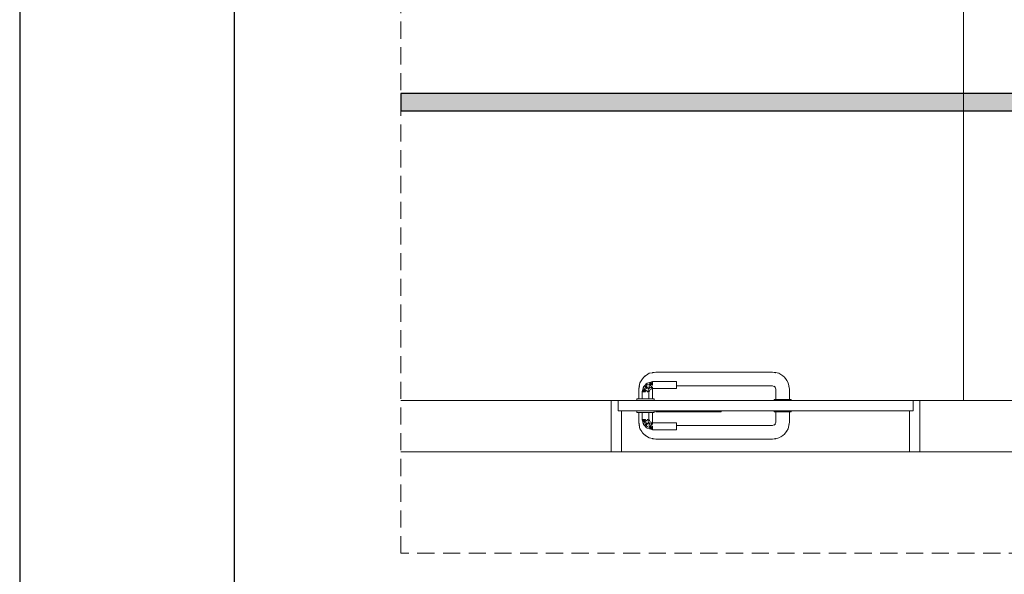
# Model space of a CAD drawing. Header units: millimetres. Extents: x 321 to 585, y -277 to 9.
# Tile 209 of 256: x 466.04 to 477.52, y -203.44 to -196.97. Entities that reach past the tile are written whole.
import ezdxf

# ---------------------------------------------------------------- set-up
doc = ezdxf.new("R2010")
doc.units = ezdxf.units.MM
doc.header["$MEASUREMENT"] = 0
doc.linetypes.add('JIS_02_2.0', pattern=[0.3, 0.2, -0.1])
doc.layers.get('0').update_dxf_attribs({"lineweight": 18})
for name, color, linetype, lineweight in [('CV-Condutos', 1, 'Continuous', 25), ('DI-Área do detalhe', 7, 'JIS_02_2.0', 9), ('IFC-Laje-Contorno', 134, 'Continuous', 5), ('IFC-Porta-Contorno', 142, 'Continuous', 5), ('IFC-Viga-Contorno', 66, 'Continuous', 5)]:
    doc.layers.add(name, color=color, linetype=linetype, lineweight=lineweight)
doc.layers.add('SEDUC_MARF', color=1, linetype='Continuous')
doc.layers.add('SEDUC_MARGG', color=7, linetype='Continuous')

msp = doc.modelspace()

# ---------------------------------------------------------------- hatches: boundary and pattern name
at = {"layer": 'CV-Condutos', "linetype": 'Continuous'}
msp.add_hatch(color=11, dxfattribs=at).paths.add_polyline_path([(470.483, -197.836), (470.483, -197.849), (470.483, -197.85), (470.483, -197.878), (470.483, -197.878), (470.483, -197.916), (470.483, -197.917), (470.483, -197.958), (470.483, -197.959), (470.483, -197.997), (470.483, -197.997), (470.483, -198.025), (470.483, -198.025), (470.483, -198.038), (488.877, -198.038), (488.877, -198.033), (488.877, -198.025), (488.877, -198.025), (488.877, -198.013), (488.877, -197.997), (488.877, -197.997), (488.877, -197.98), (488.877, -197.958), (488.877, -197.958), (488.877, -197.94), (488.877, -197.916), (488.877, -197.916), (488.877, -197.9), (488.877, -197.878), (488.877, -197.878), (488.877, -197.866), (488.877, -197.85), (488.877, -197.849), (488.877, -197.844), (488.877, -197.836), (488.877, -197.836), (470.483, -197.836)])

# ---------------------------------------------------------------- linework, layer by layer
msp.add_lwpolyline([(468.539, -189.141), (501.001, -189.141), (501.001, -212.278), (468.539, -212.278)], close=True)
at = {"layer": 'CV-Condutos'}
for p, q in [((470.483, -197.836), (470.483, -197.849)), ((488.877, -197.836), (470.483, -197.836)), ((470.483, -197.836), (470.483, -197.836)), ((470.483, -197.849), (470.483, -197.85)), ((470.483, -197.85), (470.483, -197.878)), ((470.483, -197.878), (470.483, -197.916)), ((470.483, -197.878), (470.483, -197.878)), ((470.483, -197.916), (470.483, -197.917)), ((470.483, -197.917), (470.483, -197.958)), ((470.483, -197.958), (470.483, -197.959)), ((470.483, -197.959), (470.483, -197.997)), ((470.483, -197.997), (470.483, -198.025)), ((470.483, -197.997), (470.483, -197.997)), ((470.483, -198.025), (470.483, -198.038)), ((470.483, -198.025), (470.483, -198.025)), ((470.483, -198.038), (488.877, -198.038))]:
    msp.add_line(p, q, dxfattribs=at)
at = {"layer": 'DI-Área do detalhe'}
msp.add_lwpolyline([(470.483, -190.975), (488.877, -190.975), (488.877, -203.196), (470.483, -203.196), (470.483, -190.975)], dxfattribs=at)
at = {"layer": 'IFC-Laje-Contorno', "color": 7, "lineweight": 5}
for p, q in [((470.483, -201.415), (472.939, -201.415)), ((476.539, -201.415), (478.117, -201.415))]:
    msp.add_line(p, q, dxfattribs=at)
at = {"layer": 'IFC-Porta-Contorno', "color": 7, "lineweight": 5}
for p, q in [((473.42, -201.091), (473.459, -201.083)), ((473.425, -201.09), (473.459, -201.086)), ((473.459, -201.083), (474.083, -201.083)), ((474.083, -201.083), (474.194, -201.083)), ((474.194, -201.083), (474.819, -201.083)), ((474.819, -201.083), (474.858, -201.091)), ((474.819, -201.086), (474.853, -201.09)), ((473.274, -201.207), (473.296, -201.174)), ((473.288, -201.186), (473.303, -201.161)), ((473.303, -201.161), (473.317, -201.142)), ((473.317, -201.142), (473.344, -201.122)), ((473.317, -201.142), (473.334, -201.129)), ((473.334, -201.129), (473.35, -201.12)), ((473.344, -201.122), (473.356, -201.116)), ((473.35, -201.12), (473.382, -201.098)), ((473.382, -201.098), (473.42, -201.091)), ((473.385, -201.204), (473.402, -201.2)), ((473.402, -201.2), (473.41, -201.197)), ((473.402, -201.2), (473.419, -201.215)), ((473.41, -201.197), (473.419, -201.195)), ((473.419, -201.195), (473.699, -201.195)), ((473.419, -201.207), (473.419, -201.2)), ((473.42, -201.091), (473.425, -201.09)), ((473.699, -201.196), (473.699, -201.195)), ((473.699, -201.2), (473.699, -201.196)), ((473.699, -201.207), (473.699, -201.2)), ((474.853, -201.09), (474.858, -201.091)), ((474.854, -201.09), (474.856, -201.09)), ((474.856, -201.09), (474.895, -201.098)), ((474.895, -201.098), (474.928, -201.12)), ((474.916, -201.112), (474.941, -201.128)), ((474.941, -201.128), (474.96, -201.142)), ((474.96, -201.142), (474.973, -201.158)), ((474.96, -201.142), (474.98, -201.168)), ((474.973, -201.158), (474.982, -201.174)), ((474.98, -201.168), (474.986, -201.18)), ((474.982, -201.174), (475.004, -201.207)), ((473.259, -201.283), (473.267, -201.244)), ((473.259, -201.395), (473.259, -201.283)), ((473.262, -201.283), (473.266, -201.249)), ((473.266, -201.246), (473.274, -201.207)), ((473.266, -201.249), (473.267, -201.244)), ((473.266, -201.248), (473.266, -201.246)), ((473.299, -201.315), (473.301, -201.307)), ((473.299, -201.395), (473.299, -201.315)), ((473.301, -201.307), (473.303, -201.298)), ((473.303, -201.298), (473.308, -201.281)), ((473.303, -201.298), (473.319, -201.315)), ((473.304, -201.315), (473.311, -201.315)), ((473.308, -201.281), (473.315, -201.255)), ((473.308, -201.281), (473.339, -201.315)), ((473.308, -201.281), (473.319, -201.315)), ((473.311, -201.315), (473.319, -201.315)), ((473.315, -201.255), (473.326, -201.244)), ((473.315, -201.255), (473.326, -201.282)), ((473.319, -201.315), (473.329, -201.315)), ((473.326, -201.244), (473.337, -201.233)), ((473.326, -201.244), (473.348, -201.247)), ((473.326, -201.244), (473.349, -201.273)), ((473.326, -201.282), (473.349, -201.273)), ((473.326, -201.282), (473.367, -201.315)), ((473.326, -201.282), (473.339, -201.315)), ((473.329, -201.315), (473.339, -201.315)), ((473.337, -201.233), (473.359, -201.211)), ((473.337, -201.233), (473.348, -201.222)), ((473.348, -201.222), (473.359, -201.211)), ((473.348, -201.247), (473.357, -201.231)), ((473.348, -201.247), (473.349, -201.273)), ((473.348, -201.247), (473.375, -201.279)), ((473.357, -201.231), (473.386, -201.222)), ((473.359, -201.211), (473.385, -201.204)), ((473.359, -201.315), (473.367, -201.315)), ((473.367, -201.315), (473.371, -201.296)), ((473.371, -201.296), (473.375, -201.279)), ((473.371, -201.296), (473.379, -201.315)), ((473.375, -201.279), (473.382, -201.257)), ((473.379, -201.315), (473.385, -201.301)), ((473.379, -201.395), (473.379, -201.315)), ((473.382, -201.257), (473.386, -201.222)), ((473.382, -201.257), (473.419, -201.27)), ((473.382, -201.257), (473.419, -201.275)), ((473.382, -201.257), (473.391, -201.287)), ((473.385, -201.204), (473.419, -201.215)), ((473.385, -201.204), (473.419, -201.235)), ((473.385, -201.301), (473.391, -201.287)), ((473.386, -201.222), (473.419, -201.27)), ((473.386, -201.222), (473.419, -201.235)), ((473.391, -201.287), (473.405, -201.281)), ((473.405, -201.281), (473.419, -201.275)), ((473.419, -201.215), (473.419, -201.207)), ((473.419, -201.225), (473.419, -201.215)), ((473.419, -201.235), (473.419, -201.225)), ((473.419, -201.263), (473.419, -201.255)), ((473.419, -201.27), (473.419, -201.263)), ((473.419, -201.283), (473.422, -201.275)), ((473.419, -201.275), (473.699, -201.275)), ((473.419, -201.395), (473.419, -201.283)), ((473.699, -201.215), (473.699, -201.207)), ((473.699, -201.225), (473.699, -201.215)), ((473.699, -201.235), (473.699, -201.225)), ((473.699, -201.245), (473.699, -201.235)), ((473.699, -201.243), (474.083, -201.243)), ((473.699, -201.255), (473.699, -201.245)), ((473.699, -201.263), (473.699, -201.255)), ((473.699, -201.27), (473.699, -201.263)), ((473.699, -201.274), (473.699, -201.27)), ((473.699, -201.275), (473.699, -201.274)), ((474.083, -201.243), (474.194, -201.243)), ((474.194, -201.243), (474.819, -201.243)), ((474.819, -201.243), (474.847, -201.255)), ((474.838, -201.246), (474.855, -201.262)), ((474.847, -201.255), (474.859, -201.283)), ((474.859, -201.403), (474.859, -201.283)), ((475.004, -201.207), (475.011, -201.244)), ((475.011, -201.244), (475.012, -201.249)), ((475.011, -201.244), (475.019, -201.283)), ((475.012, -201.249), (475.016, -201.283)), ((475.019, -201.403), (475.019, -201.283)), ((472.939, -201.974), (472.939, -201.415)), ((472.939, -201.415), (473.014, -201.415)), ((473.014, -201.415), (473.019, -201.415)), ((473.019, -201.415), (476.254, -201.415)), ((473.019, -201.422), (473.019, -201.415)), ((473.019, -201.535), (473.019, -201.422)), ((473.239, -201.415), (473.239, -201.395)), ((473.239, -201.395), (473.242, -201.395)), ((473.242, -201.395), (473.252, -201.395)), ((473.252, -201.395), (473.268, -201.395)), ((473.268, -201.395), (473.289, -201.395)), ((473.289, -201.395), (473.313, -201.395)), ((473.311, -201.395), (473.319, -201.395)), ((473.313, -201.395), (473.339, -201.395)), ((473.339, -201.395), (473.365, -201.395)), ((473.359, -201.395), (473.367, -201.395)), ((473.365, -201.395), (473.389, -201.395)), ((473.389, -201.395), (473.41, -201.395)), ((473.41, -201.395), (473.425, -201.395)), ((473.425, -201.395), (473.435, -201.395)), ((473.435, -201.395), (473.439, -201.395)), ((473.439, -201.415), (473.439, -201.395)), ((474.839, -201.415), (474.839, -201.403)), ((474.839, -201.403), (474.842, -201.403)), ((474.842, -201.403), (474.852, -201.403)), ((474.852, -201.403), (474.868, -201.403)), ((474.862, -201.403), (474.87, -201.403)), ((474.868, -201.403), (474.889, -201.403)), ((474.882, -201.403), (474.899, -201.403)), ((474.889, -201.403), (474.913, -201.403)), ((474.899, -201.403), (474.918, -201.403)), ((474.913, -201.403), (474.939, -201.403)), ((474.939, -201.403), (474.965, -201.403)), ((474.96, -201.403), (474.979, -201.403)), ((474.965, -201.403), (474.989, -201.403)), ((474.979, -201.403), (474.995, -201.403)), ((474.989, -201.403), (475.01, -201.403)), ((475.008, -201.403), (475.016, -201.403)), ((475.01, -201.403), (475.025, -201.403)), ((475.025, -201.403), (475.035, -201.403)), ((475.035, -201.403), (475.039, -201.403)), ((475.039, -201.415), (475.039, -201.403)), ((476.254, -201.415), (476.459, -201.415)), ((476.459, -201.528), (476.459, -201.415)), ((476.459, -201.415), (476.464, -201.415)), ((476.464, -201.415), (476.539, -201.415)), ((476.539, -201.456), (476.539, -201.415)), ((473.019, -201.535), (476.254, -201.535)), ((473.059, -201.562), (473.059, -201.535)), ((473.239, -201.555), (473.239, -201.535)), ((473.439, -201.555), (473.439, -201.535)), ((473.459, -201.538), (473.459, -201.535)), ((473.459, -201.547), (473.459, -201.538)), ((474.219, -201.545), (474.219, -201.535)), ((474.219, -201.547), (474.219, -201.545)), ((474.839, -201.547), (474.839, -201.535)), ((475.039, -201.547), (475.039, -201.535)), ((476.254, -201.535), (476.459, -201.535)), ((476.419, -201.989), (476.419, -201.535)), ((476.459, -201.535), (476.459, -201.528)), ((476.539, -202.015), (476.539, -201.456)), ((473.059, -202.015), (473.059, -201.562)), ((473.239, -201.555), (473.242, -201.555)), ((473.242, -201.555), (473.252, -201.555)), ((473.252, -201.555), (473.268, -201.555)), ((473.259, -201.667), (473.259, -201.555)), ((473.268, -201.555), (473.289, -201.555)), ((473.289, -201.555), (473.313, -201.555)), ((473.299, -201.635), (473.299, -201.555)), ((473.299, -201.635), (473.301, -201.644)), ((473.301, -201.644), (473.303, -201.652)), ((473.303, -201.652), (473.319, -201.635)), ((473.303, -201.652), (473.308, -201.669)), ((473.304, -201.635), (473.311, -201.635)), ((473.308, -201.669), (473.339, -201.635)), ((473.308, -201.669), (473.319, -201.635)), ((473.311, -201.635), (473.319, -201.635)), ((473.313, -201.555), (473.339, -201.555)), ((473.319, -201.635), (473.329, -201.635)), ((473.326, -201.668), (473.367, -201.635)), ((473.326, -201.668), (473.339, -201.635)), ((473.329, -201.635), (473.339, -201.635)), ((473.339, -201.555), (473.365, -201.555)), ((473.359, -201.635), (473.367, -201.635)), ((473.365, -201.555), (473.389, -201.555)), ((473.367, -201.635), (473.371, -201.654)), ((473.371, -201.654), (473.379, -201.635)), ((473.371, -201.654), (473.375, -201.671)), ((473.379, -201.635), (473.379, -201.555)), ((473.379, -201.635), (473.385, -201.649)), ((473.385, -201.649), (473.391, -201.663)), ((473.389, -201.555), (473.41, -201.555)), ((473.41, -201.555), (473.425, -201.555)), ((473.419, -201.667), (473.419, -201.555)), ((473.425, -201.555), (473.435, -201.555)), ((473.435, -201.555), (473.439, -201.555)), ((473.459, -201.547), (474.061, -201.547)), ((474.061, -201.547), (474.219, -201.547)), ((474.839, -201.547), (474.842, -201.547)), ((474.842, -201.547), (474.852, -201.547)), ((474.852, -201.547), (474.868, -201.547)), ((474.859, -201.667), (474.859, -201.547)), ((474.868, -201.547), (474.889, -201.547)), ((474.889, -201.547), (474.913, -201.547)), ((474.913, -201.547), (474.939, -201.547)), ((474.939, -201.547), (474.965, -201.547)), ((474.965, -201.547), (474.989, -201.547)), ((474.989, -201.547), (475.01, -201.547)), ((475.01, -201.547), (475.025, -201.547)), ((475.019, -201.667), (475.019, -201.547)), ((475.025, -201.547), (475.035, -201.547)), ((475.035, -201.547), (475.039, -201.547)), ((473.259, -201.667), (473.267, -201.706)), ((473.262, -201.667), (473.266, -201.701)), ((473.266, -201.701), (473.267, -201.706)), ((473.266, -201.702), (473.266, -201.704)), ((473.266, -201.704), (473.274, -201.744)), ((473.274, -201.744), (473.296, -201.776)), ((473.288, -201.765), (473.303, -201.79)), ((473.308, -201.669), (473.315, -201.695)), ((473.315, -201.695), (473.326, -201.668)), ((473.315, -201.695), (473.326, -201.706)), ((473.326, -201.668), (473.349, -201.677)), ((473.326, -201.706), (473.349, -201.677)), ((473.326, -201.706), (473.348, -201.703)), ((473.326, -201.706), (473.337, -201.717)), ((473.337, -201.717), (473.348, -201.728)), ((473.348, -201.703), (473.375, -201.671)), ((473.348, -201.703), (473.349, -201.677)), ((473.348, -201.703), (473.357, -201.719)), ((473.348, -201.728), (473.359, -201.739)), ((473.357, -201.719), (473.386, -201.728)), ((473.359, -201.739), (473.385, -201.746)), ((473.375, -201.671), (473.382, -201.693)), ((473.382, -201.693), (473.391, -201.663)), ((473.382, -201.693), (473.419, -201.675)), ((473.382, -201.693), (473.419, -201.68)), ((473.382, -201.693), (473.386, -201.728)), ((473.385, -201.746), (473.419, -201.715)), ((473.385, -201.746), (473.419, -201.735)), ((473.385, -201.746), (473.402, -201.751)), ((473.386, -201.728), (473.419, -201.68)), ((473.386, -201.728), (473.419, -201.715)), ((473.391, -201.663), (473.405, -201.669)), ((473.402, -201.751), (473.419, -201.735)), ((473.402, -201.751), (473.41, -201.753)), ((473.405, -201.669), (473.419, -201.675)), ((473.41, -201.753), (473.419, -201.755)), ((473.419, -201.667), (473.422, -201.675)), ((473.419, -201.675), (473.699, -201.675)), ((473.419, -201.687), (473.419, -201.68)), ((473.419, -201.695), (473.419, -201.687)), ((473.419, -201.725), (473.419, -201.715)), ((473.419, -201.735), (473.419, -201.725)), ((473.419, -201.743), (473.419, -201.735)), ((473.419, -201.75), (473.419, -201.743)), ((473.419, -201.755), (473.699, -201.755)), ((473.699, -201.676), (473.699, -201.675)), ((473.699, -201.68), (473.699, -201.676)), ((473.699, -201.687), (473.699, -201.68)), ((473.699, -201.695), (473.699, -201.687)), ((473.699, -201.705), (473.699, -201.695)), ((473.699, -201.715), (473.699, -201.705)), ((473.699, -201.707), (474.083, -201.707)), ((473.699, -201.725), (473.699, -201.715)), ((473.699, -201.735), (473.699, -201.725)), ((473.699, -201.743), (473.699, -201.735)), ((473.699, -201.75), (473.699, -201.743)), ((473.699, -201.754), (473.699, -201.75)), ((473.699, -201.755), (473.699, -201.754)), ((474.083, -201.707), (474.194, -201.707)), ((474.194, -201.707), (474.819, -201.707)), ((474.819, -201.707), (474.847, -201.695)), ((474.838, -201.704), (474.855, -201.688)), ((474.847, -201.695), (474.859, -201.667)), ((474.98, -201.782), (474.986, -201.77)), ((474.982, -201.776), (475.004, -201.744)), ((475.004, -201.744), (475.011, -201.706)), ((475.011, -201.706), (475.019, -201.667)), ((475.011, -201.706), (475.012, -201.701)), ((475.012, -201.701), (475.016, -201.667)), ((473.303, -201.79), (473.317, -201.809)), ((473.317, -201.809), (473.334, -201.821)), ((473.317, -201.809), (473.344, -201.828)), ((473.334, -201.821), (473.35, -201.83)), ((473.344, -201.828), (473.356, -201.834)), ((473.35, -201.83), (473.382, -201.852)), ((473.382, -201.852), (473.42, -201.859)), ((473.42, -201.859), (473.425, -201.86)), ((473.42, -201.859), (473.459, -201.867)), ((473.425, -201.86), (473.459, -201.864)), ((473.459, -201.867), (474.083, -201.867)), ((474.083, -201.867), (474.194, -201.867)), ((474.194, -201.867), (474.819, -201.867)), ((474.819, -201.867), (474.858, -201.859)), ((474.819, -201.864), (474.853, -201.86)), ((474.853, -201.86), (474.858, -201.859)), ((474.854, -201.86), (474.856, -201.86)), ((474.856, -201.86), (474.895, -201.852)), ((474.895, -201.852), (474.928, -201.83)), ((474.916, -201.838), (474.941, -201.823)), ((474.941, -201.823), (474.96, -201.809)), ((474.96, -201.809), (474.98, -201.782)), ((474.96, -201.809), (474.973, -201.792)), ((474.973, -201.792), (474.982, -201.776)), ((472.939, -202.015), (472.939, -201.974)), ((476.419, -202.015), (476.419, -201.989)), ((472.939, -202.015), (473.052, -202.015)), ((473.052, -202.015), (473.059, -202.015)), ((476.419, -202.015), (476.425, -202.015)), ((476.425, -202.015), (476.539, -202.015))]:
    msp.add_line(p, q, dxfattribs=at)
at = {"layer": 'IFC-Viga-Contorno', "color": 7, "lineweight": 5}
for p, q in [((477.046, -201.415), (477.046, -195.688)), ((470.483, -201.415), (473.239, -201.415)), ((473.439, -201.415), (474.839, -201.415)), ((475.039, -201.415), (479.617, -201.415)), ((470.483, -202.015), (472.939, -202.015)), ((473.059, -202.015), (476.419, -202.015)), ((476.539, -202.015), (478.117, -202.015))]:
    msp.add_line(p, q, dxfattribs=at)
at = {"layer": 'SEDUC_MARF', "color": 7}
msp.add_lwpolyline([(584.939, -188.141), (466.039, -188.141), (466.039, -272.241), (584.939, -272.241)], close=True, dxfattribs=at)
at = {"layer": 'SEDUC_MARGG'}
msp.add_lwpolyline([(468.539, -271.241), (583.939, -271.241), (583.939, -189.141), (468.539, -189.141), (468.539, -271.241)], dxfattribs=at)

doc.saveas('drawing.dxf')
